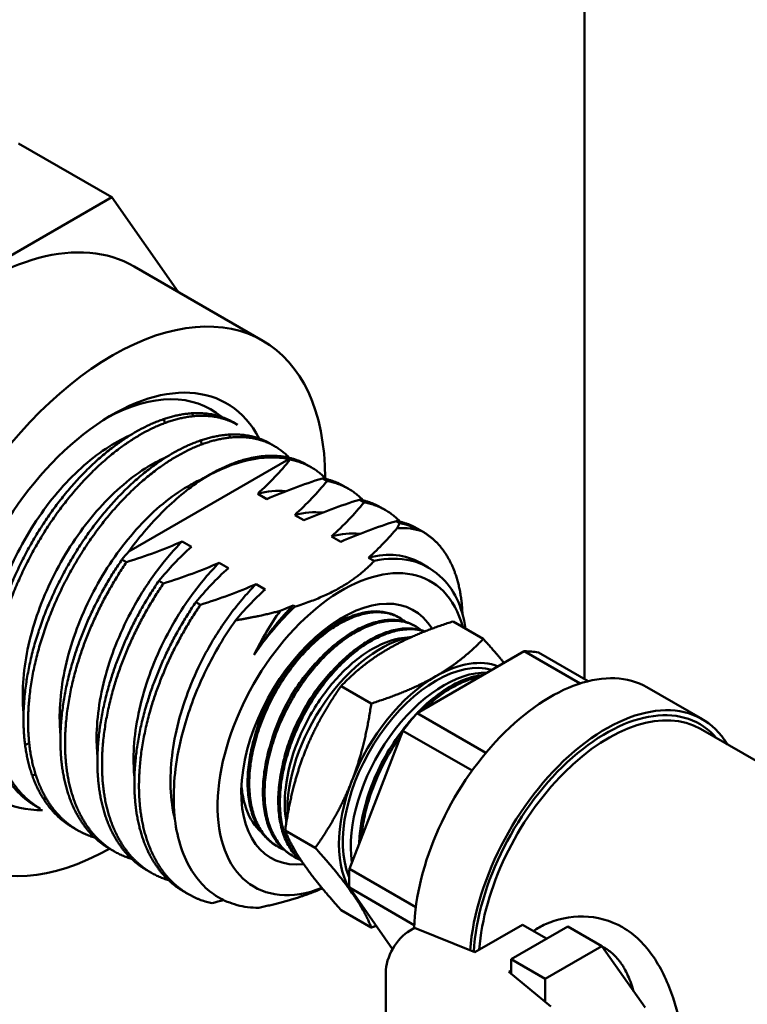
# Model space of a CAD drawing. Header units: inches. Extents: x 1 to 203, y 4 to 128.
# Tile 96 of 112: x 173.38 to 175.7, y 75.67 to 78.81. Entities that reach past the tile are written whole.
import ezdxf

# ---------------------------------------------------------------- set-up
doc = ezdxf.new("R2010")
doc.units = ezdxf.units.IN
doc.header["$LTSCALE"] = 6
doc.header["$MEASUREMENT"] = 0
doc.layers.add('Visible (ANSI)', color=7, linetype='Continuous', lineweight=50)

msp = doc.modelspace()

# ---------------------------------------------------------------- linework, layer by layer
at = {"layer": 'Visible (ANSI)'}
for p, q in [((175.1781, 81.1794), (175.1781, 76.7095)), ((173.6706, 78.2468), (173.3736, 78.4183)), ((173.6706, 78.2468), (172.8541, 77.7754)), ((173.8828, 77.9449), (173.6706, 78.2468)), ((174.1524, 77.7892), (173.7423, 78.026)), ((174.0722, 77.5209), (174.0574, 77.5294)), ((174.19, 77.4529), (174.1753, 77.4614)), ((173.7248, 77.1167), (174.2359, 77.4117)), ((174.2395, 77.4097), (174.2359, 77.4117)), ((174.3079, 77.3848), (174.2931, 77.3933)), ((174.3574, 77.3416), (174.3427, 77.3501)), ((174.4257, 77.3168), (174.411, 77.3253)), ((174.1656, 77.2842), (174.1362, 77.3012)), ((174.4753, 77.2736), (174.4605, 77.2821)), ((174.5436, 77.2487), (174.5288, 77.2572)), ((174.2835, 77.2162), (174.254, 77.2332)), ((174.5895, 77.2076), (174.5784, 77.214)), ((174.4013, 77.1481), (174.3719, 77.1651)), ((174.6614, 77.1807), (174.6467, 77.1892)), ((173.8952, 77.1489), (173.9246, 77.1319)), ((174.5077, 77.0867), (174.4897, 77.0971)), ((173.7034, 77.0915), (173.7182, 77.083)), ((174.013, 77.0809), (174.0425, 77.0638)), ((174.6801, 77.0657), (174.6531, 77.0813)), ((173.8213, 77.0234), (173.836, 77.0149)), ((174.1309, 77.0128), (174.1603, 76.9958)), ((173.9391, 76.9554), (173.9539, 76.9469)), ((174.2487, 76.9448), (174.2553, 76.941)), ((174.5788, 76.9104), (174.5844, 76.9075)), ((174.6304, 76.8832), (174.636, 76.8803)), ((174.7593, 76.8938), (174.8555, 76.8382)), ((174.6601, 76.8638), (174.6601, 76.8638)), ((174.5957, 76.8403), (174.6284, 76.8448)), ((174.6443, 76.6012), (174.986, 76.7984)), ((174.986, 76.7984), (175.1639, 76.6957)), ((175.1894, 76.703), (175.031, 76.7944)), ((174.3983, 76.7529), (174.3983, 76.7529)), ((174.4021, 76.6876), (174.4983, 76.632)), ((174.7622, 76.6864), (174.7622, 76.6864)), ((175.3772, 76.6837), (175.554, 76.5817)), ((174.8637, 76.4745), (174.6443, 76.6012)), ((174.4284, 76.1049), (174.5993, 76.5451)), ((174.5993, 76.5451), (174.8198, 76.4178)), ((175.5478, 76.5511), (176.4885, 76.008)), ((173.4436, 76.2961), (173.4289, 76.3046)), ((173.5614, 76.228), (173.5467, 76.2366)), ((174.2235, 76.2272), (174.3197, 76.1716)), ((174.155, 76.2161), (174.155, 76.2161)), ((173.6793, 76.16), (173.6646, 76.1685)), ((174.191, 76.1812), (174.1963, 76.1779)), ((174.2224, 76.1648), (174.2224, 76.1648)), ((174.2404, 76.1502), (174.2457, 76.1468)), ((173.7971, 76.092), (173.7824, 76.1005)), ((174.6403, 75.9825), (174.4284, 76.1049)), ((173.915, 76.0239), (173.9003, 76.0324)), ((174.5664, 75.8486), (174.4284, 76.0448)), ((174.4284, 76.0448), (174.6354, 75.9253)), ((174.4021, 75.9731), (174.4983, 75.9175)), ((174.6222, 75.9081), (174.6363, 75.9162)), ((174.6363, 75.9162), (174.8282, 75.8387)), ((174.8282, 75.8387), (174.98, 75.9264)), ((174.9445, 75.817), (175.1246, 75.9211)), ((174.98, 75.9264), (175.0569, 75.882)), ((175.1246, 75.9211), (175.2333, 75.8583)), ((175.2333, 75.8583), (175.0532, 75.7543)), ((175.2333, 75.8583), (175.3713, 75.6621)), ((174.9445, 75.817), (174.9445, 75.7696)), ((175.0532, 75.7543), (174.9445, 75.817)), ((174.9445, 75.7803), (174.9369, 75.7759)), ((174.5444, 75.5048), (174.5444, 75.7733)), ((174.9369, 75.7759), (175.0712, 75.6652)), ((175.0532, 75.7543), (175.0532, 75.68))]:
    msp.add_line(p, q, dxfattribs=at)
for centre, major_axis, start_param, end_param in [((173.2623, 77.1946), (0.48, 0.8314), 0, 3.141593), ((173.6724, 76.9578), (0.48, 0.8314), 5.499907, 10.197313), ((173.6724, 76.9578), (0.3646, 0.6315), 5.929337, 9.764959), ((173.643, 76.9748), (0.3438, 0.5954), 6.177216, 7.038722), ((173.9641, 76.7894), (0.3438, 0.5954), 0.192082, 0.785398), ((174.3177, 76.5853), (0.3438, 0.5954), 0, 0.192082), ((174.4061, 76.5343), (-0.2813, -0.4871), 2.620947, 6.904287), ((174.3815, 76.5485), (0.2986, 0.5173), 6.150901, 6.765135), ((174.4061, 76.5343), (-0.2279, -0.3947), 2.834584, 6.676365), ((174.3815, 76.5485), (0.2986, 0.5173), 1.088846, 1.438512), ((174.5278, 76.464), (0.21, 0.3637), 0.44082, 2.40727), ((174.8151, 76.2981), (0.2741, 0.4747), 0.194644, 0.328955), ((174.7046, 76.3619), (0.21, 0.3637), 0.140455, 2.725207), ((175.0697, 76.1511), (0.3075, 0.5326), 0, 2.325702), ((174.7046, 76.3619), (0.2188, 0.3789), 0.089017, 0.785398), ((174.7298, 76.3473), (0.21, 0.3637), 0.299312, 2.510286), ((174.7046, 76.3619), (-0.2188, -0.3789), 3.926991, 4.974188), ((175.2465, 76.0491), (0.3075, 0.5326), 5.971843, 8.548394), ((175.2465, 76.0491), (0.2988, 0.5176), 6.080397, 8.568952), ((174.8151, 76.2981), (-0.2741, -0.4747), 4.383434, 4.517745), ((175.2551, 76.0441), (0.2927, 0.507), 0, 2.270045), ((174.7046, 76.3619), (-0.2188, -0.3789), 4.974188, 6.021386), ((174.8151, 76.2981), (-0.2741, -0.4747), 5.430632, 5.564942), ((174.7046, 76.3619), (-0.2188, -0.3789), 6.021386, 6.133222), ((174.6222, 75.8182), (0.055, 0.0953), 0.785398, 2.356194), ((175.1951, 76.0787), (0.1763, 0.3054), 4.460023, 4.460029), ((175.197, 76.0776), (0.1763, 0.3054), 4.459305, 4.459312), ((175.2465, 76.0491), (-0.174, -0.3014), 1.281987, 1.282014), ((175.284, 76.0274), (-0.1475, -0.2555), 1.216086, 1.216111)]:
    msp.add_ellipse(centre, major_axis=major_axis, ratio=0.57735, start_param=start_param, end_param=end_param, dxfattribs=at)
for points, weights, knots in [([(174.0574, 77.5294), (174.0147, 77.5541), (173.9617, 77.5576), (173.8538, 77.5649), (173.7284, 77.4868), (173.6031, 77.4088), (173.4952, 77.2656), (173.3873, 77.1225), (173.3271, 76.9518), (173.2668, 76.7811), (173.2717, 76.6278), (173.2767, 76.4746), (173.3467, 76.3791), (173.3811, 76.3322), (173.4289, 76.3046)], [0.982962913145, 0.982962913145, 1, 0.965925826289, 1, 0.965925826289, 1, 0.965925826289, 1, 0.965925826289, 1, 0.965925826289, 1, 0.982962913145, 0.982962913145], [0.61184211, 0.61184211, 0.61184211, 0.61403509, 0.61403509, 0.61842105, 0.61842105, 0.62280702, 0.62280702, 0.62719298, 0.62719298, 0.63157895, 0.63157895, 0.63596491, 0.63596491, 0.63815789, 0.63815789, 0.63815789]), ([(174.0722, 77.5209), (174.0294, 77.5456), (173.9764, 77.5491), (173.8685, 77.5564), (173.7432, 77.4783), (173.6178, 77.4003), (173.5099, 77.2571), (173.402, 77.114), (173.3418, 76.9433), (173.2816, 76.7726), (173.2865, 76.6193), (173.2914, 76.4661), (173.3614, 76.3706), (173.3958, 76.3237), (173.4436, 76.2961)], [0.982962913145, 0.982962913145, 1, 0.965925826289, 1, 0.965925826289, 1, 0.965925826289, 1, 0.965925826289, 1, 0.965925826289, 1, 0.982962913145, 0.982962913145], [0.66447368, 0.66447368, 0.66447368, 0.66666667, 0.66666667, 0.67105263, 0.67105263, 0.6754386, 0.6754386, 0.67982456, 0.67982456, 0.68421053, 0.68421053, 0.68859649, 0.68859649, 0.69078947, 0.69078947, 0.69078947]), ([(174.1753, 77.4614), (174.1325, 77.486), (174.0795, 77.4896), (173.9716, 77.4968), (173.8463, 77.4188), (173.7209, 77.3408), (173.613, 77.1976), (173.5051, 77.0544), (173.4449, 76.8837), (173.3847, 76.713), (173.3896, 76.5598), (173.3945, 76.4065), (173.4645, 76.311), (173.499, 76.2641), (173.5467, 76.2366)], [0.982962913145, 0.982962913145, 1, 0.965925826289, 1, 0.965925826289, 1, 0.965925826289, 1, 0.965925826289, 1, 0.965925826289, 1, 0.982962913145, 0.982962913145], [0.66447368, 0.66447368, 0.66447368, 0.66666667, 0.66666667, 0.67105263, 0.67105263, 0.6754386, 0.6754386, 0.67982456, 0.67982456, 0.68421053, 0.68421053, 0.68859649, 0.68859649, 0.69078947, 0.69078947, 0.69078947]), ([(174.2372, 77.4155), (174.1803, 77.4753), (174.0942, 77.4811), (173.9864, 77.4883), (173.861, 77.4103), (173.7357, 77.3323), (173.6278, 77.1891), (173.5199, 77.0459), (173.4596, 76.8752), (173.3994, 76.7045), (173.4043, 76.5513), (173.4092, 76.398), (173.4793, 76.3025), (173.5329, 76.2295), (173.6165, 76.2043)], [0.989235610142, 0.972625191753, 1, 0.965925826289, 1, 0.965925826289, 1, 0.965925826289, 1, 0.965925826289, 1, 0.965925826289, 1, 0.973718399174, 0.98797908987], [0.71577461, 0.71577461, 0.71577461, 0.71929825, 0.71929825, 0.72368421, 0.72368421, 0.72807018, 0.72807018, 0.73245614, 0.73245614, 0.73684211, 0.73684211, 0.74122807, 0.74122807, 0.74461099, 0.74461099, 0.74461099]), ([(174.2931, 77.3933), (174.2504, 77.418), (174.1974, 77.4216), (174.0895, 77.4288), (173.9641, 77.3508)], [0.982962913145, 0.982962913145, 1, 0.965925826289, 1], [0.717105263, 0.717105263, 0.717105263, 0.719298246, 0.719298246, 0.723684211, 0.723684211, 0.723684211]), ([(174.789, 76.9178), (174.7844, 77.0364), (174.7338, 77.1119), (174.7042, 77.156), (174.6614, 77.1807)], [0.991087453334, 0.971197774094, 1, 0.982962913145, 0.982962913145], [0.921731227, 0.921731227, 0.921731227, 0.925438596, 0.925438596, 0.927631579, 0.927631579, 0.927631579]), ([(173.7034, 77.0915), (173.6147, 76.9628), (173.5628, 76.8157), (173.5025, 76.645), (173.5074, 76.4917), (173.5124, 76.3385), (173.5824, 76.243), (173.6168, 76.1961), (173.6646, 76.1685)], [0.992085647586, 0.970495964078, 1, 0.965925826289, 1, 0.965925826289, 1, 0.982962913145, 0.982962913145], [0.72865844, 0.72865844, 0.72865844, 0.73245614, 0.73245614, 0.73684211, 0.73684211, 0.74122807, 0.74122807, 0.74342105, 0.74342105, 0.74342105]), ([(173.7182, 77.083), (173.6294, 76.9543), (173.5775, 76.8072), (173.5173, 76.6365), (173.5222, 76.4832), (173.5271, 76.33), (173.5971, 76.2345), (173.6507, 76.1614), (173.7343, 76.1363)], [0.992085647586, 0.970495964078, 1, 0.965925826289, 1, 0.965925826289, 1, 0.973718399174, 0.98797908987], [0.78129001, 0.78129001, 0.78129001, 0.78508772, 0.78508772, 0.78947368, 0.78947368, 0.79385965, 0.79385965, 0.79724257, 0.79724257, 0.79724257]), ([(173.8213, 77.0234), (173.7325, 76.8947), (173.6806, 76.7476), (173.6204, 76.5769), (173.6253, 76.4237), (173.6302, 76.2705), (173.7003, 76.175), (173.7347, 76.128), (173.7824, 76.1005)], [0.992085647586, 0.970495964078, 1, 0.965925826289, 1, 0.965925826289, 1, 0.982962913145, 0.982962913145], [0.78129001, 0.78129001, 0.78129001, 0.78508772, 0.78508772, 0.78947368, 0.78947368, 0.79385965, 0.79385965, 0.79605263, 0.79605263, 0.79605263]), ([(173.836, 77.0149), (173.7472, 76.8862), (173.6953, 76.7391), (173.6351, 76.5684), (173.64, 76.4152), (173.6449, 76.2619), (173.715, 76.1665), (173.7686, 76.0934), (173.8522, 76.0682)], [0.992085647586, 0.970495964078, 1, 0.965925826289, 1, 0.965925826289, 1, 0.973718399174, 0.98797908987], [0.83392159, 0.83392159, 0.83392159, 0.8377193, 0.8377193, 0.84210526, 0.84210526, 0.84649123, 0.84649123, 0.84987415, 0.84987415, 0.84987415]), ([(173.9391, 76.9554), (173.8504, 76.8267), (173.7985, 76.6796), (173.7382, 76.5089), (173.7432, 76.3557), (173.7481, 76.2024), (173.8181, 76.1069), (173.8525, 76.06), (173.9003, 76.0324)], [0.992085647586, 0.970495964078, 1, 0.965925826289, 1, 0.965925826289, 1, 0.982962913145, 0.982962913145], [0.83392159, 0.83392159, 0.83392159, 0.8377193, 0.8377193, 0.84210526, 0.84210526, 0.84649123, 0.84649123, 0.84868421, 0.84868421, 0.84868421]), ([(173.9539, 76.9469), (173.8651, 76.8182), (173.8132, 76.6711), (173.753, 76.5004), (173.7579, 76.3471), (173.7628, 76.1939), (173.8328, 76.0984), (173.8932, 76.0161), (173.9906, 75.9949)], [0.992085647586, 0.970495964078, 1, 0.965925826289, 1, 0.965925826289, 1, 0.970495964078, 0.992085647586], [0.88655317, 0.88655317, 0.88655317, 0.89035088, 0.89035088, 0.89473684, 0.89473684, 0.89912281, 0.89912281, 0.90292051, 0.90292051, 0.90292051]), ([(174.2487, 76.9448), (174.2063, 76.9017), (174.1679, 76.8503), (174.1454, 76.8201), (174.1248, 76.7876)], [0.983389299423, 0.985658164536, 1, 0.991534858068, 0.987275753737], [0.936750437, 0.936750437, 0.936750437, 0.938596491, 0.938596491, 0.939686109, 0.939686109, 0.939686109])]:
    msp.add_rational_spline(points, weights, degree=2, knots=knots, dxfattribs=at)
for points, weights in [([(173.8397, 77.5265), (173.8386, 77.533), (173.8373, 77.5393)], [0.983672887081, 0.983314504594, 0.983137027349]), ([(173.9309, 77.5483), (173.9287, 77.5531), (173.9264, 77.5577)], [0.988666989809, 0.98958309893, 0.990646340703]), ([(174.0075, 77.545), (174.0046, 77.5484), (174.0015, 77.5516)], [0.99118819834, 0.990145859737, 0.989235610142]), ([(173.7284, 77.4867), (173.7284, 77.4868), (173.7284, 77.4868)], [0.999956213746, 0.999978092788, 1]), ([(174.0487, 77.4803), (174.0466, 77.485), (174.0443, 77.4896)], [0.988666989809, 0.98958309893, 0.990646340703]), ([(174.1254, 77.477), (174.1224, 77.4804), (174.1194, 77.4836)], [0.99118819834, 0.990145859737, 0.989235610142]), ([(173.9575, 77.4584), (173.9564, 77.4649), (173.9551, 77.4713)], [0.983672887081, 0.983314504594, 0.983137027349]), ([(173.8463, 77.4186), (173.8463, 77.4187), (173.8463, 77.4188)], [0.999956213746, 0.999978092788, 1]), ([(174.1646, 77.4165), (174.1634, 77.4191), (174.1621, 77.4216)], [0.989537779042, 0.990070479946, 0.990646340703]), ([(174.0737, 77.3996), (174.0734, 77.4014), (174.073, 77.4033)], [0.983253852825, 0.983187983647, 0.983137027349]), ([(174.3551, 77.3475), (174.3078, 77.3972), (174.2395, 77.4097)], [0.989235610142, 0.975398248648, 0.992085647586]), ([(174.411, 77.3253), (174.3797, 77.3433), (174.3427, 77.3501)], [0.982962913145, 0.982962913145, 0.992085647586]), ([(174.4729, 77.2795), (174.4257, 77.3291), (174.3574, 77.3416)], [0.989235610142, 0.975398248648, 0.992085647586]), ([(174.5288, 77.2572), (174.4976, 77.2753), (174.4605, 77.2821)], [0.982962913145, 0.982962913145, 0.992085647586]), ([(174.5908, 77.2114), (174.5435, 77.2611), (174.4753, 77.2736)], [0.989235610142, 0.975398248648, 0.992085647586]), ([(174.6467, 77.1892), (174.6154, 77.2073), (174.5784, 77.214)], [0.982962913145, 0.982962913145, 0.992085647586]), ([(174.5077, 77.0867), (174.4192, 76.9921), (174.2553, 76.941)], [1.53935319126, 1.61305045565, 1.53935319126]), ([(174.2078, 76.9274), (174.144, 76.9106), (174.065, 76.897)], [1.51738654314, 1.48667296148, 1.43992062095]), ([(174.7593, 76.8938), (174.6359, 76.8545), (174.553, 76.8066)], [1.39426173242, 1.50210825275, 1.50210825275]), ([(174.8555, 76.8382), (174.7875, 76.767), (174.7046, 76.7191)], [1.39426173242, 1.50210825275, 1.50210825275]), ([(174.8555, 76.8382), (174.8934, 76.7961), (174.9218, 76.7614)], [1.39426173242, 1.44636264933, 1.47329348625]), ([(174.553, 76.8066), (174.4701, 76.7588), (174.4021, 76.6876)], [1.50210825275, 1.50210825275, 1.39426173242]), ([(174.7046, 76.7191), (174.6217, 76.6713), (174.4983, 76.632)], [1.50210825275, 1.50210825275, 1.39426173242]), ([(174.4021, 76.6876), (174.3266, 76.5802), (174.2851, 76.4733)], [1.39426173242, 1.50210825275, 1.50210825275]), ([(174.4367, 76.3859), (174.4781, 76.4927), (174.4983, 76.632)], [1.50210825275, 1.50210825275, 1.39426173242]), ([(173.3944, 76.5), (173.4009, 76.5027), (173.4074, 76.5056)], [0.988840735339, 0.989834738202, 0.990996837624]), ([(174.2851, 76.4733), (174.2437, 76.3665), (174.2235, 76.2272)], [1.50210825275, 1.50210825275, 1.39426173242]), ([(173.417, 76.4031), (173.4225, 76.4041), (173.4281, 76.4053)], [0.983325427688, 0.983108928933, 0.983021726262]), ([(174.3197, 76.1716), (174.3952, 76.279), (174.4367, 76.3859)], [1.39426173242, 1.50210825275, 1.50210825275]), ([(173.3808, 76.3404), (173.385, 76.3391), (173.3892, 76.338)], [0.98797908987, 0.988704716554, 0.98953531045]), ([(173.4526, 76.3286), (173.4574, 76.3284), (173.4622, 76.3284)], [0.994315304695, 0.993175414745, 0.992149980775]), ([(173.4986, 76.2724), (173.5028, 76.2711), (173.5071, 76.27)], [0.98797908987, 0.988704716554, 0.98953531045]), ([(174.2235, 76.2272), (174.2437, 76.1751), (174.2851, 76.1161)], [1.39426173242, 1.50210825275, 1.50210825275]), ([(174.4367, 76.0286), (174.3952, 76.0876), (174.3197, 76.1716)], [1.50210825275, 1.50210825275, 1.39426173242]), ([(174.2851, 76.1161), (174.3266, 76.0572), (174.4021, 75.9731)], [1.50210825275, 1.50210825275, 1.39426173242]), ([(174.3421, 76.0423), (174.2589, 76.0058), (174.1393, 75.9804)], [1.56996333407, 1.55100732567, 1.48260271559]), ([(174.4983, 75.9175), (174.4781, 75.9697), (174.4367, 76.0286)], [1.39426173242, 1.50210825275, 1.50210825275]), ([(174.5143, 75.9227), (174.5064, 75.9201), (174.4983, 75.9175)], [1.40703533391, 1.40084975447, 1.39426173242])]:
    msp.add_rational_spline(points, weights, degree=2, dxfattribs=at)
for points, knots in [([(173.7275, 77.4863), (173.7025, 77.4754), (173.677, 77.4615), (173.5984, 77.4095), (173.5461, 77.362), (173.45, 77.2488), (173.407, 77.1842), (173.3363, 77.046), (173.309, 76.9739), (173.2738, 76.8301), (173.2664, 76.7599), (173.27, 76.6862), (173.2707, 76.6771), (173.2716, 76.6681)], [66.813632, 66.813632, 66.813632, 66.813632, 67.101163, 67.101163, 67.701064, 67.701064, 68.294469, 68.294469, 68.883918, 68.883918, 69.476755, 69.476755, 69.562457, 69.562457, 69.562457, 69.562457]), ([(173.8453, 77.4182), (173.826, 77.4098), (173.8064, 77.3996), (173.7336, 77.3552), (173.6808, 77.3102), (173.5831, 77.2012), (173.5388, 77.1384), (173.4648, 77.0024), (173.4354, 76.9305), (173.3957, 76.786), (173.3859, 76.7147), (173.387, 76.6321), (173.3879, 76.6158), (173.3895, 76.6)], [76.386315, 76.386315, 76.386315, 76.386315, 76.608416, 76.608416, 77.208308, 77.208308, 77.799661, 77.799661, 78.389396, 78.389396, 78.984693, 78.984693, 79.135095, 79.135095, 79.135095, 79.135095]), ([(174.1362, 77.3012), (174.1556, 77.3185), (174.1737, 77.3364), (174.2079, 77.3725), (174.224, 77.3908), (174.2395, 77.4097)], [-0.5508385, -0.5508385, -0.5508385, -0.5508385, -0.2749999, -0.2749999, -0.000001, -0.000001, -0.000001, -0.000001]), ([(173.9633, 77.3502), (173.9499, 77.3444), (173.9364, 77.3377), (173.8701, 77.3009), (173.8172, 77.2589), (173.7181, 77.1549), (173.6726, 77.0941), (173.5949, 76.9606), (173.5634, 76.8892), (173.5188, 76.7441), (173.5064, 76.6717), (173.5041, 76.5792), (173.505, 76.5551), (173.5074, 76.532)], [85.955984, 85.955984, 85.955984, 85.955984, 86.109778, 86.109778, 86.705776, 86.705776, 87.295586, 87.295586, 87.886387, 87.886387, 88.484343, 88.484343, 88.704611, 88.704611, 88.704611, 88.704611]), ([(173.9641, 77.3508), (173.9421, 77.3364), (173.9211, 77.321), (173.8795, 77.2871), (173.8592, 77.269), (173.7911, 77.2025), (173.7529, 77.1552), (173.7248, 77.1167)], [-0.672518, -0.672518, -0.672518, -0.672518, -0.5180537, -0.5180537, -0.3669194, -0.3669194, -0.000001, -0.000001, -0.000001, -0.000001]), ([(174.3427, 77.3501), (174.3122, 77.3405), (174.2816, 77.3301), (174.2223, 77.3082), (174.1935, 77.2966), (174.1656, 77.2842)], [-0.5366487, -0.5366487, -0.5366487, -0.5366487, -0.26808, -0.26808, 0, 0, 0, 0]), ([(174.254, 77.2332), (174.2734, 77.2505), (174.2916, 77.2683), (174.3258, 77.3045), (174.3419, 77.3228), (174.3574, 77.3416)], [-0.5508382, -0.5508382, -0.5508382, -0.5508382, -0.2749996, -0.2749996, -0.000001, -0.000001, -0.000001, -0.000001]), ([(174.2251, 77.3089), (174.2248, 77.3089), (174.2246, 77.309), (174.1968, 77.3117), (174.1671, 77.3091), (174.1362, 77.3012)], [3.4890639, 3.4890639, 3.4890639, 3.4890639, 3.4919238, 3.4919238, 3.8592727, 3.8592727, 3.8592727, 3.8592727]), ([(174.4605, 77.2821), (174.43, 77.2724), (174.3994, 77.2621), (174.3402, 77.2401), (174.3114, 77.2286), (174.2835, 77.2162)], [-0.5366487, -0.5366487, -0.5366487, -0.5366487, -0.26808, -0.26808, 0, 0, 0, 0]), ([(174.3719, 77.1651), (174.3913, 77.1825), (174.4094, 77.2003), (174.4436, 77.2364), (174.4597, 77.2548), (174.4753, 77.2736)], [-0.5508383, -0.5508383, -0.5508383, -0.5508383, -0.2749997, -0.2749997, -0.000001, -0.000001, -0.000001, -0.000001]), ([(174.3429, 77.2409), (174.3427, 77.2409), (174.3425, 77.2409), (174.3146, 77.2437), (174.285, 77.2411), (174.254, 77.2332)], [3.4886418, 3.4886418, 3.4886418, 3.4886418, 3.4914519, 3.4914519, 3.8587021, 3.8587021, 3.8587021, 3.8587021]), ([(174.5784, 77.214), (174.5479, 77.2044), (174.5173, 77.194), (174.458, 77.1721), (174.4292, 77.1605), (174.4013, 77.1481)], [-0.5366487, -0.5366487, -0.5366487, -0.5366487, -0.26808, -0.26808, 0, 0, 0, 0]), ([(174.4897, 77.0971), (174.5067, 77.1122), (174.5226, 77.1277), (174.5529, 77.1591), (174.5674, 77.1751), (174.5812, 77.1913)], [-0.4786082, -0.4786082, -0.4786082, -0.4786082, -0.2388104, -0.2388104, -0.000001, -0.000001, -0.000001, -0.000001]), ([(174.6614, 77.1807), (174.6492, 77.185), (174.6364, 77.1881), (174.6096, 77.1917), (174.5956, 77.1921), (174.5812, 77.1913)], [-0.3903106, -0.3903106, -0.3903106, -0.3903106, -0.1951558, -0.1951558, -0.000001, -0.000001, -0.000001, -0.000001]), ([(174.4608, 77.1728), (174.4606, 77.1729), (174.4603, 77.1729), (174.4325, 77.1756), (174.4029, 77.173), (174.3719, 77.1651)], [3.4892668, 3.4892668, 3.4892668, 3.4892668, 3.4920783, 3.4920783, 3.8594757, 3.8594757, 3.8594757, 3.8594757]), ([(173.8952, 77.1489), (173.8642, 77.1175), (173.8346, 77.0824), (173.7792, 77.0062), (173.7538, 76.9653), (173.695, 76.8539), (173.6665, 76.7815), (173.6289, 76.6362), (173.6204, 76.5646), (173.6232, 76.4869), (173.624, 76.4753), (173.6252, 76.4639)], [0, 0, 0, 0, 0.367324, 0.367324, 0.735703, 0.735703, 1.327942, 1.327942, 1.929574, 1.929574, 2.037946, 2.037946, 2.037946, 2.037946]), ([(173.7182, 77.083), (173.7486, 77.0926), (173.7792, 77.103), (173.8385, 77.1249), (173.8673, 77.1365), (173.8952, 77.1489)], [-0.5366487, -0.5366487, -0.5366487, -0.5366487, -0.26808, -0.26808, 0, 0, 0, 0]), ([(173.9246, 77.1319), (173.9053, 77.1146), (173.8871, 77.0967), (173.8529, 77.0606), (173.8368, 77.0422), (173.8213, 77.0234)], [-0.5508385, -0.5508385, -0.5508385, -0.5508385, -0.2749998, -0.2749998, -0.000001, -0.000001, -0.000001, -0.000001]), ([(174.6531, 77.0813), (174.6307, 77.0943), (174.6055, 77.1022), (174.5504, 77.1076), (174.5207, 77.105), (174.4897, 77.0971)], [3.1264727, 3.1264727, 3.1264727, 3.1264727, 3.492078, 3.492078, 3.8594754, 3.8594754, 3.8594754, 3.8594754]), ([(174.013, 77.0809), (173.9821, 77.0495), (173.9524, 77.0144), (173.8971, 76.9382), (173.8717, 76.8973), (173.8128, 76.7858), (173.7844, 76.7135), (173.7467, 76.5681), (173.7382, 76.4965), (173.7411, 76.4189), (173.7419, 76.4073), (173.743, 76.3959)], [0, 0, 0, 0, 0.367324, 0.367324, 0.735703, 0.735703, 1.327942, 1.327942, 1.929515, 1.929515, 2.037863, 2.037863, 2.037863, 2.037863]), ([(173.836, 77.0149), (173.8665, 77.0246), (173.8971, 77.035), (173.9564, 77.0569), (173.9852, 77.0685), (174.013, 77.0809)], [-0.5366487, -0.5366487, -0.5366487, -0.5366487, -0.26808, -0.26808, 0, 0, 0, 0]), ([(174.0425, 77.0638), (174.0231, 77.0465), (174.0049, 77.0287), (173.9707, 76.9925), (173.9547, 76.9742), (173.9391, 76.9554)], [-0.5508385, -0.5508385, -0.5508385, -0.5508385, -0.2749998, -0.2749998, -0.000001, -0.000001, -0.000001, -0.000001]), ([(174.7169, 77.0385), (174.7389, 77.0195), (174.7572, 76.995), (174.7844, 76.9381), (174.7937, 76.9062), (174.7989, 76.8709)], [-2.7702653, -2.7702653, -2.7702653, -2.7702653, -2.3822477, -2.3822477, -2.012596, -2.012596, -2.012596, -2.012596]), ([(174.1309, 77.0128), (174.0999, 76.9814), (174.0703, 76.9463), (174.0149, 76.8701), (173.9895, 76.8292), (173.9307, 76.7178), (173.9022, 76.6455), (173.8646, 76.5001), (173.8561, 76.4285), (173.8598, 76.3267), (173.8645, 76.2927), (173.8724, 76.2614)], [0, 0, 0, 0, 0.367324, 0.367324, 0.735703, 0.735703, 1.327942, 1.327942, 1.929515, 1.929515, 2.259148, 2.259148, 2.259148, 2.259148]), ([(173.9539, 76.9469), (173.9843, 76.9566), (174.0149, 76.9669), (174.0742, 76.9888), (174.103, 77.0004), (174.1309, 77.0128)], [-0.5366487, -0.5366487, -0.5366487, -0.5366487, -0.26808, -0.26808, 0, 0, 0, 0]), ([(174.1603, 76.9958), (174.1426, 76.98), (174.1259, 76.9637), (174.0944, 76.9308), (174.0794, 76.9141), (174.065, 76.897)], [-0.502729, -0.502729, -0.502729, -0.502729, -0.2508272, -0.2508272, -0.000001, -0.000001, -0.000001, -0.000001]), ([(174.5788, 76.9104), (174.5684, 76.9159), (174.5571, 76.92), (174.5451, 76.9226), (174.5318, 76.9255), (174.518, 76.9265), (174.5035, 76.9257), (174.4891, 76.9249), (174.4741, 76.9223), (174.4585, 76.9179), (174.4429, 76.9135), (174.4271, 76.9073), (174.4112, 76.8995), (174.3952, 76.8916), (174.3791, 76.8821), (174.363, 76.8709), (174.3468, 76.8596), (174.331, 76.847), (174.3155, 76.833), (174.3, 76.8189), (174.2847, 76.8035), (174.2699, 76.7868), (174.2551, 76.77), (174.241, 76.7523), (174.2277, 76.7336), (174.2144, 76.715), (174.2019, 76.6954), (174.1901, 76.675), (174.1784, 76.6546), (174.1678, 76.6338), (174.1583, 76.6127), (174.1488, 76.5916), (174.1403, 76.57), (174.1331, 76.5482), (174.1259, 76.5265), (174.12, 76.505), (174.1154, 76.4837), (174.1109, 76.4625), (174.1076, 76.4414), (174.1057, 76.4208), (174.1038, 76.4001), (174.1033, 76.3803), (174.1043, 76.3613), (174.1048, 76.3519), (174.1056, 76.3426), (174.1067, 76.3335), (174.1079, 76.3244), (174.1094, 76.3155), (174.1113, 76.3069), (174.115, 76.2897), (174.1201, 76.2739), (174.1265, 76.2593), (174.1297, 76.252), (174.1332, 76.2451), (174.137, 76.2384), (174.1409, 76.2318), (174.1451, 76.2255), (174.1495, 76.2196), (174.1585, 76.2077), (174.1686, 76.1976), (174.1798, 76.189), (174.1834, 76.1863), (174.1871, 76.1837), (174.191, 76.1812)], [0.57065188, 0.57065188, 0.57065188, 0.57065188, 0.57421875, 0.57421875, 0.57421875, 0.578125, 0.578125, 0.578125, 0.58203125, 0.58203125, 0.58203125, 0.5859375, 0.5859375, 0.5859375, 0.58984375, 0.58984375, 0.58984375, 0.59375, 0.59375, 0.59375, 0.59765625, 0.59765625, 0.59765625, 0.6015625, 0.6015625, 0.6015625, 0.60546875, 0.60546875, 0.60546875, 0.609375, 0.609375, 0.609375, 0.61328125, 0.61328125, 0.61328125, 0.6171875, 0.6171875, 0.6171875, 0.62109375, 0.62109375, 0.62109375, 0.625, 0.625, 0.625, 0.62695313, 0.62695313, 0.62695313, 0.62890625, 0.62890625, 0.62890625, 0.6328125, 0.6328125, 0.6328125, 0.63476563, 0.63476563, 0.63476563, 0.63671875, 0.63671875, 0.63671875, 0.640625, 0.640625, 0.640625, 0.64189636, 0.64189636, 0.64189636, 0.64189636]), ([(174.2195, 76.166), (174.2137, 76.1684), (174.2081, 76.1711), (174.2026, 76.1741), (174.1965, 76.1776), (174.1906, 76.1815), (174.1849, 76.1858), (174.1737, 76.1944), (174.1637, 76.2046), (174.1548, 76.2163), (174.1503, 76.2222), (174.1462, 76.2284), (174.1423, 76.2351), (174.1385, 76.2417), (174.1349, 76.2488), (174.1317, 76.2561), (174.1253, 76.2708), (174.1203, 76.2867), (174.1166, 76.3037), (174.1147, 76.3122), (174.1132, 76.321), (174.112, 76.3301), (174.1109, 76.3393), (174.11, 76.3487), (174.1096, 76.3582), (174.1086, 76.3774), (174.1091, 76.3971), (174.111, 76.4175), (174.1119, 76.4278), (174.1132, 76.4381), (174.1148, 76.4487), (174.1165, 76.4592), (174.1185, 76.4699), (174.1208, 76.4806), (174.1254, 76.502), (174.1313, 76.5235), (174.1384, 76.545), (174.142, 76.5558), (174.1459, 76.5666), (174.1501, 76.5774), (174.1543, 76.5881), (174.1589, 76.599), (174.1637, 76.6096), (174.1732, 76.6309), (174.1838, 76.6516), (174.1954, 76.6718), (174.2012, 76.6819), (174.2072, 76.6918), (174.2135, 76.7017), (174.2198, 76.7115), (174.2264, 76.7212), (174.2331, 76.7306), (174.2464, 76.7493), (174.2605, 76.767), (174.2751, 76.7835), (174.2825, 76.7918), (174.2899, 76.7999), (174.2976, 76.8076), (174.3052, 76.8154), (174.313, 76.8228), (174.3208, 76.8299), (174.3364, 76.844), (174.3522, 76.8566), (174.3682, 76.8677), (174.3762, 76.8733), (174.3842, 76.8785), (174.3923, 76.8833), (174.4004, 76.8881), (174.4085, 76.8925), (174.4165, 76.8964), (174.4325, 76.9043), (174.4483, 76.9105), (174.4637, 76.9149), (174.4714, 76.9171), (174.479, 76.9188), (174.4866, 76.9202), (174.4942, 76.9215), (174.5017, 76.9224), (174.5089, 76.9228), (174.5234, 76.9236), (174.5372, 76.9226), (174.5503, 76.9198), (174.5569, 76.9184), (174.5632, 76.9165), (174.5694, 76.9142), (174.5756, 76.9119), (174.5815, 76.9092), (174.5872, 76.906), (174.5939, 76.9023), (174.6001, 76.8979), (174.6061, 76.8931)], [0.34005794, 0.34005794, 0.34005794, 0.34005794, 0.34179687, 0.34179687, 0.34179687, 0.34375, 0.34375, 0.34375, 0.34765625, 0.34765625, 0.34765625, 0.34960937, 0.34960937, 0.34960937, 0.3515625, 0.3515625, 0.3515625, 0.35546875, 0.35546875, 0.35546875, 0.35742187, 0.35742187, 0.35742187, 0.359375, 0.359375, 0.359375, 0.36328125, 0.36328125, 0.36328125, 0.36523437, 0.36523437, 0.36523437, 0.3671875, 0.3671875, 0.3671875, 0.37109375, 0.37109375, 0.37109375, 0.37304687, 0.37304687, 0.37304687, 0.375, 0.375, 0.375, 0.37890625, 0.37890625, 0.37890625, 0.38085937, 0.38085937, 0.38085937, 0.3828125, 0.3828125, 0.3828125, 0.38671875, 0.38671875, 0.38671875, 0.38867187, 0.38867187, 0.38867187, 0.390625, 0.390625, 0.390625, 0.39453125, 0.39453125, 0.39453125, 0.39648437, 0.39648437, 0.39648437, 0.3984375, 0.3984375, 0.3984375, 0.40234375, 0.40234375, 0.40234375, 0.40429687, 0.40429687, 0.40429687, 0.40625, 0.40625, 0.40625, 0.41015625, 0.41015625, 0.41015625, 0.41210937, 0.41210937, 0.41210937, 0.4140625, 0.4140625, 0.4140625, 0.41636361, 0.41636361, 0.41636361, 0.41636361]), ([(174.2078, 76.9274), (174.1926, 76.9059), (174.178, 76.8835), (174.1498, 76.8363), (174.137, 76.8125), (174.1248, 76.7876)], [-0.416212, -0.416212, -0.416212, -0.416212, -0.2116017, -0.2116017, 0, 0, 0, 0]), ([(174.1393, 75.9804), (174.1152, 75.9804), (174.0922, 75.9834), (174.049, 75.9949), (174.0288, 76.0034), (173.972, 76.0372), (173.9407, 76.0707), (173.8908, 76.1616), (173.8747, 76.2207), (173.8686, 76.3048), (173.8681, 76.3225), (173.8693, 76.4128), (173.8819, 76.4908), (173.9224, 76.627), (173.9449, 76.684), (173.9988, 76.7944), (174.0301, 76.8475), (174.065, 76.897)], [-3.500098, -3.500098, -3.500098, -3.500098, -3.222159, -3.222159, -2.948082, -2.948082, -2.386895, -2.386895, -1.753931, -1.753931, -1.591725, -1.591725, -0.937559, -0.937559, -0.468105, -0.468105, -0.000001, -0.000001, -0.000001, -0.000001]), ([(174.6304, 76.8832), (174.6204, 76.8885), (174.6097, 76.8925), (174.5984, 76.8951), (174.5919, 76.8965), (174.5853, 76.8976), (174.5784, 76.8982), (174.5715, 76.8988), (174.5643, 76.899), (174.557, 76.8987), (174.5425, 76.8981), (174.5276, 76.8957), (174.5122, 76.8915), (174.5045, 76.8894), (174.4967, 76.8869), (174.4888, 76.884), (174.4809, 76.881), (174.4729, 76.8775), (174.4649, 76.8737), (174.4488, 76.866), (174.4328, 76.8567), (174.4169, 76.8458), (174.4089, 76.8404), (174.4009, 76.8346), (174.3929, 76.8283), (174.3849, 76.8221), (174.3769, 76.8155), (174.3691, 76.8085), (174.3534, 76.7946), (174.3382, 76.7794), (174.3234, 76.763), (174.3161, 76.7548), (174.3088, 76.7463), (174.3017, 76.7375), (174.2946, 76.7287), (174.2876, 76.7196), (174.2808, 76.7103), (174.2673, 76.6916), (174.2546, 76.6723), (174.2428, 76.6523), (174.237, 76.6422), (174.2313, 76.632), (174.2259, 76.6216), (174.2205, 76.6113), (174.2152, 76.6006), (174.2103, 76.59), (174.2006, 76.5688), (174.192, 76.5474), (174.1845, 76.5259), (174.1808, 76.5152), (174.1774, 76.5044), (174.1743, 76.4936), (174.1712, 76.4828), (174.1684, 76.4719), (174.1659, 76.4611), (174.161, 76.4396), (174.1575, 76.4186), (174.1554, 76.3981), (174.1543, 76.3878), (174.1535, 76.3777), (174.1531, 76.3676), (174.1527, 76.3576), (174.1527, 76.3477), (174.153, 76.338), (174.1536, 76.3187), (174.1555, 76.3004), (174.1589, 76.2831), (174.1606, 76.2744), (174.1626, 76.266), (174.165, 76.2579), (174.1673, 76.2498), (174.1701, 76.2419), (174.1731, 76.2343), (174.1792, 76.2193), (174.1866, 76.2057), (174.1951, 76.1936), (174.1994, 76.1876), (174.204, 76.1819), (174.2089, 76.1765), (174.2137, 76.1712), (174.219, 76.1662), (174.2244, 76.1617), (174.2295, 76.1575), (174.2348, 76.1537), (174.2403, 76.1502)], [0.715347, 0.715347, 0.715347, 0.715347, 0.71875, 0.71875, 0.71875, 0.72070313, 0.72070313, 0.72070313, 0.72265625, 0.72265625, 0.72265625, 0.7265625, 0.7265625, 0.7265625, 0.72851563, 0.72851563, 0.72851563, 0.73046875, 0.73046875, 0.73046875, 0.734375, 0.734375, 0.734375, 0.73632813, 0.73632813, 0.73632813, 0.73828125, 0.73828125, 0.73828125, 0.7421875, 0.7421875, 0.7421875, 0.74414063, 0.74414063, 0.74414063, 0.74609375, 0.74609375, 0.74609375, 0.75, 0.75, 0.75, 0.75195313, 0.75195313, 0.75195313, 0.75390625, 0.75390625, 0.75390625, 0.7578125, 0.7578125, 0.7578125, 0.75976563, 0.75976563, 0.75976563, 0.76171875, 0.76171875, 0.76171875, 0.765625, 0.765625, 0.765625, 0.76757813, 0.76757813, 0.76757813, 0.76953125, 0.76953125, 0.76953125, 0.7734375, 0.7734375, 0.7734375, 0.77539063, 0.77539063, 0.77539063, 0.77734375, 0.77734375, 0.77734375, 0.78125, 0.78125, 0.78125, 0.78320313, 0.78320313, 0.78320313, 0.78515625, 0.78515625, 0.78515625, 0.7869749, 0.7869749, 0.7869749, 0.7869749]), ([(174.2689, 76.1349), (174.2674, 76.1355), (174.2659, 76.1362), (174.2644, 76.1368), (174.2515, 76.1426), (174.2397, 76.15), (174.2289, 76.1591), (174.2235, 76.1636), (174.2184, 76.1686), (174.2135, 76.1739), (174.2086, 76.1793), (174.204, 76.1851), (174.1998, 76.1913), (174.1912, 76.2036), (174.1839, 76.2172), (174.178, 76.2322), (174.175, 76.2397), (174.1723, 76.2475), (174.17, 76.2557), (174.1676, 76.2638), (174.1656, 76.2724), (174.1639, 76.2811), (174.1606, 76.2986), (174.1588, 76.3169), (174.1582, 76.3361), (174.158, 76.3458), (174.158, 76.3556), (174.1585, 76.3656), (174.1589, 76.3757), (174.1597, 76.386), (174.1608, 76.3964), (174.1631, 76.4171), (174.1667, 76.4381), (174.1716, 76.4594), (174.1741, 76.4701), (174.1769, 76.4808), (174.18, 76.4916), (174.1831, 76.5025), (174.1866, 76.5134), (174.1904, 76.5242), (174.1979, 76.5459), (174.2066, 76.5673), (174.2163, 76.5883), (174.2212, 76.5988), (174.2264, 76.6093), (174.2318, 76.6197), (174.2373, 76.63), (174.243, 76.6404), (174.249, 76.6505), (174.2609, 76.6707), (174.2736, 76.69), (174.2871, 76.7084), (174.2938, 76.7176), (174.3007, 76.7266), (174.3078, 76.7354), (174.315, 76.7442), (174.3223, 76.7528), (174.3297, 76.761), (174.3446, 76.7775), (174.3598, 76.7926), (174.3754, 76.8063), (174.3832, 76.8132), (174.3911, 76.8197), (174.3991, 76.8259), (174.4071, 76.8322), (174.4152, 76.838), (174.4232, 76.8435), (174.4394, 76.8544), (174.4554, 76.8636), (174.4713, 76.8712), (174.4792, 76.8749), (174.4871, 76.8783), (174.495, 76.8813), (174.5029, 76.8842), (174.5108, 76.8867), (174.5186, 76.8888), (174.534, 76.8929), (174.549, 76.8952), (174.5633, 76.8958), (174.5705, 76.896), (174.5776, 76.8959), (174.5845, 76.8952), (174.5914, 76.8946), (174.5981, 76.8935), (174.6046, 76.892), (174.6177, 76.8889), (174.6298, 76.8841), (174.6409, 76.8775), (174.6465, 76.8743), (174.6518, 76.8706), (174.6569, 76.8664), (174.6572, 76.8662), (174.6574, 76.866), (174.6577, 76.8658)], [0.19486936, 0.19486936, 0.19486936, 0.19486936, 0.1953125, 0.1953125, 0.1953125, 0.19921875, 0.19921875, 0.19921875, 0.20117187, 0.20117187, 0.20117187, 0.203125, 0.203125, 0.203125, 0.20703125, 0.20703125, 0.20703125, 0.20898437, 0.20898437, 0.20898437, 0.2109375, 0.2109375, 0.2109375, 0.21484375, 0.21484375, 0.21484375, 0.21679687, 0.21679687, 0.21679687, 0.21875, 0.21875, 0.21875, 0.22265625, 0.22265625, 0.22265625, 0.22460937, 0.22460937, 0.22460937, 0.2265625, 0.2265625, 0.2265625, 0.23046875, 0.23046875, 0.23046875, 0.23242187, 0.23242187, 0.23242187, 0.234375, 0.234375, 0.234375, 0.23828125, 0.23828125, 0.23828125, 0.24023437, 0.24023437, 0.24023437, 0.2421875, 0.2421875, 0.2421875, 0.24609375, 0.24609375, 0.24609375, 0.24804687, 0.24804687, 0.24804687, 0.25, 0.25, 0.25, 0.25390625, 0.25390625, 0.25390625, 0.25585937, 0.25585937, 0.25585937, 0.2578125, 0.2578125, 0.2578125, 0.26171875, 0.26171875, 0.26171875, 0.26367187, 0.26367187, 0.26367187, 0.265625, 0.265625, 0.265625, 0.26953125, 0.26953125, 0.26953125, 0.27148437, 0.27148437, 0.27148437, 0.27157823, 0.27157823, 0.27157823, 0.27157823]), ([(174.6692, 76.8619), (174.666, 76.8632), (174.6627, 76.8643), (174.6594, 76.8653), (174.6467, 76.8692), (174.6333, 76.8713), (174.6192, 76.8717), (174.6122, 76.8718), (174.605, 76.8715), (174.5976, 76.8708), (174.5903, 76.8701), (174.5827, 76.8689), (174.575, 76.8672), (174.5598, 76.864), (174.5442, 76.8589), (174.5284, 76.8522), (174.5205, 76.8489), (174.5125, 76.8451), (174.5045, 76.8409), (174.4964, 76.8366), (174.4883, 76.832), (174.4802, 76.8269), (174.4641, 76.8168), (174.4481, 76.8052), (174.4324, 76.7922), (174.4245, 76.7856), (174.4167, 76.7788), (174.409, 76.7715), (174.4012, 76.7643), (174.3935, 76.7566), (174.3859, 76.7487), (174.3707, 76.7329), (174.3562, 76.716), (174.3424, 76.6981), (174.3354, 76.6891), (174.3287, 76.6799), (174.3221, 76.6704), (174.3155, 76.6609), (174.3091, 76.6511), (174.3029, 76.6412), (174.2905, 76.6214), (174.2791, 76.601), (174.2687, 76.5802), (174.2635, 76.5698), (174.2586, 76.5593), (174.2539, 76.5486), (174.2493, 76.538), (174.2448, 76.5272), (174.2407, 76.5163), (174.2325, 76.4947), (174.2256, 76.4732), (174.2199, 76.4517), (174.2171, 76.441), (174.2146, 76.4303), (174.2124, 76.4197), (174.2102, 76.409), (174.2083, 76.3983), (174.2068, 76.3878), (174.2037, 76.3668), (174.202, 76.3464), (174.2017, 76.3268), (174.2016, 76.3169), (174.2018, 76.3073), (174.2023, 76.2978), (174.2029, 76.2883), (174.2038, 76.2789), (174.205, 76.2699), (174.2075, 76.2517), (174.2114, 76.2348), (174.2165, 76.2191), (174.2191, 76.2112), (174.222, 76.2036), (174.2253, 76.1964), (174.2285, 76.1891), (174.2321, 76.1821), (174.236, 76.1755), (174.2438, 76.1623), (174.2529, 76.1506), (174.263, 76.1404), (174.2674, 76.1361), (174.272, 76.132), (174.2768, 76.1283)], [0.8622599, 0.8622599, 0.8622599, 0.8622599, 0.86328125, 0.86328125, 0.86328125, 0.8671875, 0.8671875, 0.8671875, 0.86914063, 0.86914063, 0.86914063, 0.87109375, 0.87109375, 0.87109375, 0.875, 0.875, 0.875, 0.87695313, 0.87695313, 0.87695313, 0.87890625, 0.87890625, 0.87890625, 0.8828125, 0.8828125, 0.8828125, 0.88476563, 0.88476563, 0.88476563, 0.88671875, 0.88671875, 0.88671875, 0.890625, 0.890625, 0.890625, 0.89257813, 0.89257813, 0.89257813, 0.89453125, 0.89453125, 0.89453125, 0.8984375, 0.8984375, 0.8984375, 0.90039063, 0.90039063, 0.90039063, 0.90234375, 0.90234375, 0.90234375, 0.90625, 0.90625, 0.90625, 0.90820313, 0.90820313, 0.90820313, 0.91015625, 0.91015625, 0.91015625, 0.9140625, 0.9140625, 0.9140625, 0.91601563, 0.91601563, 0.91601563, 0.91796875, 0.91796875, 0.91796875, 0.921875, 0.921875, 0.921875, 0.92382812, 0.92382812, 0.92382812, 0.92578125, 0.92578125, 0.92578125, 0.9296875, 0.9296875, 0.9296875, 0.93135669, 0.93135669, 0.93135669, 0.93135669]), ([(174.2751, 76.1308), (174.2723, 76.1332), (174.2696, 76.1358), (174.267, 76.1385), (174.2619, 76.1436), (174.2571, 76.1492), (174.2527, 76.1551), (174.2483, 76.161), (174.2441, 76.1673), (174.2403, 76.1739), (174.2327, 76.1871), (174.2263, 76.2017), (174.2212, 76.2177), (174.2187, 76.2257), (174.2165, 76.234), (174.2146, 76.2426), (174.2127, 76.2511), (174.2112, 76.26), (174.21, 76.269), (174.2088, 76.2781), (174.208, 76.2874), (174.2075, 76.297), (174.207, 76.3066), (174.2069, 76.3164), (174.2071, 76.3264), (174.2075, 76.3462), (174.2093, 76.3666), (174.2125, 76.3875), (174.2141, 76.3979), (174.216, 76.4085), (174.2183, 76.4192), (174.2205, 76.4299), (174.2231, 76.4408), (174.226, 76.4516), (174.2319, 76.4731), (174.2389, 76.4946), (174.2471, 76.5161), (174.2513, 76.5268), (174.2557, 76.5375), (174.2604, 76.5482), (174.2652, 76.5588), (174.2702, 76.5695), (174.2755, 76.58), (174.286, 76.6009), (174.2975, 76.6211), (174.3098, 76.6407), (174.316, 76.6505), (174.3224, 76.6602), (174.3291, 76.6696), (174.3357, 76.6791), (174.3426, 76.6884), (174.3496, 76.6974), (174.3636, 76.7153), (174.3782, 76.7321), (174.3932, 76.7477), (174.4008, 76.7555), (174.4084, 76.763), (174.4162, 76.7702), (174.424, 76.7774), (174.4319, 76.7844), (174.4399, 76.7909), (174.4557, 76.8039), (174.4717, 76.8153), (174.4877, 76.8252), (174.4957, 76.8301), (174.5037, 76.8347), (174.5118, 76.8388), (174.5198, 76.843), (174.5279, 76.8468), (174.5359, 76.8501), (174.5518, 76.8567), (174.5673, 76.8616), (174.5824, 76.8647), (174.59, 76.8662), (174.5974, 76.8674), (174.6048, 76.868), (174.6121, 76.8687), (174.6194, 76.8689), (174.6265, 76.8687), (174.6406, 76.8682), (174.6539, 76.8659), (174.6664, 76.8619), (174.6669, 76.8618), (174.6674, 76.8616), (174.668, 76.8614)], [0.05367314, 0.05367314, 0.05367314, 0.05367314, 0.0546875, 0.0546875, 0.0546875, 0.05664062, 0.05664062, 0.05664062, 0.05859375, 0.05859375, 0.05859375, 0.0625, 0.0625, 0.0625, 0.06445312, 0.06445312, 0.06445312, 0.06640625, 0.06640625, 0.06640625, 0.06835937, 0.06835937, 0.06835937, 0.0703125, 0.0703125, 0.0703125, 0.07421875, 0.07421875, 0.07421875, 0.07617187, 0.07617187, 0.07617187, 0.078125, 0.078125, 0.078125, 0.08203125, 0.08203125, 0.08203125, 0.08398437, 0.08398437, 0.08398437, 0.0859375, 0.0859375, 0.0859375, 0.08984375, 0.08984375, 0.08984375, 0.09179687, 0.09179687, 0.09179687, 0.09375, 0.09375, 0.09375, 0.09765625, 0.09765625, 0.09765625, 0.09960937, 0.09960937, 0.09960937, 0.1015625, 0.1015625, 0.1015625, 0.10546875, 0.10546875, 0.10546875, 0.10742187, 0.10742187, 0.10742187, 0.109375, 0.109375, 0.109375, 0.11328125, 0.11328125, 0.11328125, 0.11523437, 0.11523437, 0.11523437, 0.1171875, 0.1171875, 0.1171875, 0.12109375, 0.12109375, 0.12109375, 0.12125367, 0.12125367, 0.12125367, 0.12125367]), ([(174.2275, 76.2535), (174.2216, 76.2868), (174.2209, 76.324), (174.2309, 76.4106), (174.2436, 76.4599), (174.2721, 76.5321), (174.2827, 76.5551), (174.3066, 76.6004), (174.3199, 76.6224), (174.3615, 76.6834), (174.3924, 76.7194), (174.4431, 76.7658), (174.4615, 76.7803), (174.5127, 76.8145), (174.5455, 76.8295), (174.5832, 76.8383), (174.5895, 76.8395), (174.5957, 76.8403)], [-7.079001, -7.079001, -7.079001, -7.079001, -6.738514, -6.738514, -6.331589, -6.331589, -6.137458, -6.137458, -5.941043, -5.941043, -5.566693, -5.566693, -5.36216, -5.36216, -5.000891, -5.000891, -4.926808, -4.926808, -4.926808, -4.926808]), ([(174.131, 76.5417), (174.1353, 76.5569), (174.1404, 76.5721), (174.1675, 76.6437), (174.1984, 76.6987), (174.2475, 76.7624), (174.261, 76.778), (174.2749, 76.7924)], [0.44995213, 0.44995213, 0.44995213, 0.44995213, 0.45186223, 0.45186223, 0.45898091, 0.45898091, 0.46149214, 0.46149214, 0.46149214, 0.46149214]), ([(174.1799, 76.5119), (174.1921, 76.5544), (174.2099, 76.5973), (174.2582, 76.6852), (174.2903, 76.729), (174.3253, 76.7651)], [0.36111858, 0.36111858, 0.36111858, 0.36111858, 0.36643817, 0.36643817, 0.37270794, 0.37270794, 0.37270794, 0.37270794]), ([(174.27, 76.5873), (174.2869, 76.6209), (174.3068, 76.6533), (174.3433, 76.7021), (174.3587, 76.7202), (174.3747, 76.7367)], [0.276681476, 0.276681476, 0.276681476, 0.276681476, 0.281014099, 0.281014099, 0.283859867, 0.283859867, 0.283859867, 0.283859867]), ([(174.6657, 76.6135), (174.6679, 76.6157), (174.6702, 76.6178), (174.6724, 76.6199), (174.6879, 76.6344), (174.7037, 76.6475), (174.7199, 76.6593), (174.728, 76.6652), (174.7361, 76.6707), (174.7442, 76.6758), (174.7523, 76.6808), (174.7603, 76.6855), (174.7683, 76.6897), (174.7844, 76.6982), (174.8003, 76.7049), (174.816, 76.71), (174.8239, 76.7126), (174.8318, 76.7147), (174.8394, 76.7163), (174.8416, 76.7168), (174.8438, 76.7172), (174.846, 76.7176)], [0.94474803, 0.94474803, 0.94474803, 0.94474803, 0.9453125, 0.9453125, 0.9453125, 0.94921875, 0.94921875, 0.94921875, 0.95117187, 0.95117187, 0.95117187, 0.953125, 0.953125, 0.953125, 0.95703125, 0.95703125, 0.95703125, 0.95898437, 0.95898437, 0.95898437, 0.95954289, 0.95954289, 0.95954289, 0.95954289]), ([(174.27, 76.5873), (174.2816, 76.6093), (174.2947, 76.6307), (174.3102, 76.653), (174.3116, 76.655), (174.313, 76.657)], [-0.7720189, -0.7720189, -0.7720189, -0.7720189, -0.5812124, -0.5812124, -0.5625643, -0.5625643, -0.5625643, -0.5625643]), ([(174.213, 76.4225), (174.2156, 76.4372), (174.2189, 76.452), (174.2281, 76.4863), (174.2345, 76.5057), (174.2501, 76.5461), (174.2594, 76.5669), (174.27, 76.5873)], [-0.4589126, -0.4589126, -0.4589126, -0.4589126, -0.3346879, -0.3346879, -0.1745708, -0.1745708, 0, 0, 0, 0]), ([(174.4667, 76.2036), (174.4675, 76.2137), (174.4687, 76.2241), (174.4701, 76.2344), (174.4716, 76.2449), (174.4735, 76.2555), (174.4756, 76.2662), (174.4799, 76.2874), (174.4856, 76.309), (174.4925, 76.3308), (174.496, 76.3417), (174.4998, 76.3527), (174.5039, 76.3635), (174.508, 76.3743), (174.5123, 76.385), (174.517, 76.3957), (174.5263, 76.417), (174.5366, 76.438), (174.5481, 76.4586), (174.5539, 76.4689), (174.5599, 76.4791), (174.5661, 76.489), (174.5723, 76.499), (174.5787, 76.5087), (174.5853, 76.5181), (174.5878, 76.5218), (174.5904, 76.5255), (174.593, 76.5291)], [0.91799582, 0.91799582, 0.91799582, 0.91799582, 0.91992187, 0.91992187, 0.91992187, 0.921875, 0.921875, 0.921875, 0.92578125, 0.92578125, 0.92578125, 0.92773437, 0.92773437, 0.92773437, 0.9296875, 0.9296875, 0.9296875, 0.93359375, 0.93359375, 0.93359375, 0.93554687, 0.93554687, 0.93554687, 0.9375, 0.9375, 0.9375, 0.93826178, 0.93826178, 0.93826178, 0.93826178]), ([(174.1475, 76.2223), (174.1271, 76.2404), (174.1111, 76.2647), (174.0941, 76.3111), (174.0897, 76.3294), (174.0859, 76.3569), (174.0851, 76.3651), (174.0845, 76.3734)], [2.4631511, 2.4631511, 2.4631511, 2.4631511, 2.8105366, 2.8105366, 3.0064137, 3.0064137, 3.0858764, 3.0858764, 3.0858764, 3.0858764]), ([(175.0151, 75.9061), (175.0271, 75.9144), (175.04, 75.9217), (175.0537, 75.9279), (175.0902, 75.9445), (175.1316, 75.9534), (175.1745, 75.9526), (175.2174, 75.9518), (175.261, 75.9404), (175.2998, 75.9181), (175.3385, 75.8958), (175.3718, 75.8627), (175.3982, 75.8235), (175.4247, 75.7843), (175.4451, 75.7394), (175.4608, 75.6927), (175.4765, 75.646), (175.4879, 75.5972), (175.4955, 75.5505), (175.5031, 75.5038), (175.5069, 75.4586), (175.5069, 75.4207)], [-0.3984733, -0.3984733, -0.3984733, -0.3984733, -0.375, -0.375, -0.375, -0.3125, -0.3125, -0.3125, -0.25, -0.25, -0.25, -0.1875, -0.1875, -0.1875, -0.125, -0.125, -0.125, -0.0625, -0.0625, -0.0625, 0, 0, 0, 0]), ([(175.3344, 75.7145), (175.3321, 75.7227), (175.3296, 75.7307), (175.3207, 75.7558), (175.3135, 75.7723), (175.3024, 75.7917), (175.2998, 75.7959), (175.2899, 75.8108), (175.2818, 75.8207), (175.2645, 75.8376), (175.2554, 75.8447), (175.2419, 75.8528), (175.2383, 75.8548), (175.2345, 75.8567)], [0.0865748, 0.0865748, 0.0865748, 0.0865748, 0.1556779, 0.1556779, 0.3087572, 0.3087572, 0.3523304, 0.3523304, 0.4684821, 0.4684821, 0.5759062, 0.5759062, 0.6152579, 0.6152579, 0.6152579, 0.6152579])]:
    msp.add_open_spline(points, degree=3, knots=knots, dxfattribs=at)
for points in [[(174.5895, 77.2076), (174.5868, 77.2022), (174.5841, 77.1967), (174.5812, 77.1913)], [(173.7248, 77.1167), (173.7175, 77.1083), (173.7104, 77.0999), (173.7034, 77.0915)], [(174.2078, 76.9274), (174.2216, 76.933), (174.2353, 76.9388), (174.2487, 76.9448)], [(174.3798, 76.8899), (174.3965, 76.8978), (174.413, 76.9037), (174.429, 76.9076)], [(174.406, 76.8312), (174.406, 76.8312), (174.406, 76.8312), (174.406, 76.8312)], [(174.8557, 76.7232), (174.8359, 76.7212), (174.8151, 76.7159), (174.7939, 76.7075)], [(174.7939, 76.7075), (174.7463, 76.6887), (174.6966, 76.6541), (174.6509, 76.6079)], [(174.6436, 76.6004), (174.6008, 76.5555), (174.5619, 76.5006), (174.5314, 76.4415)], [(174.6509, 76.6079), (174.6487, 76.6057), (174.6466, 76.6035), (174.6444, 76.6013)], [(174.1996, 76.5492), (174.1997, 76.5493), (174.1997, 76.5495), (174.1998, 76.5496)], [(174.5314, 76.4415), (174.4992, 76.3791), (174.4765, 76.3123), (174.4661, 76.2491)], [(174.4661, 76.2491), (174.4626, 76.2274), (174.4605, 76.2062), (174.4598, 76.1857)], [(174.0273, 76.0052), (174.0152, 76.0017), (174.0029, 75.9983), (173.9906, 75.9949)]]:
    msp.add_open_spline(points, degree=3, dxfattribs=at)

doc.saveas('drawing.dxf')
